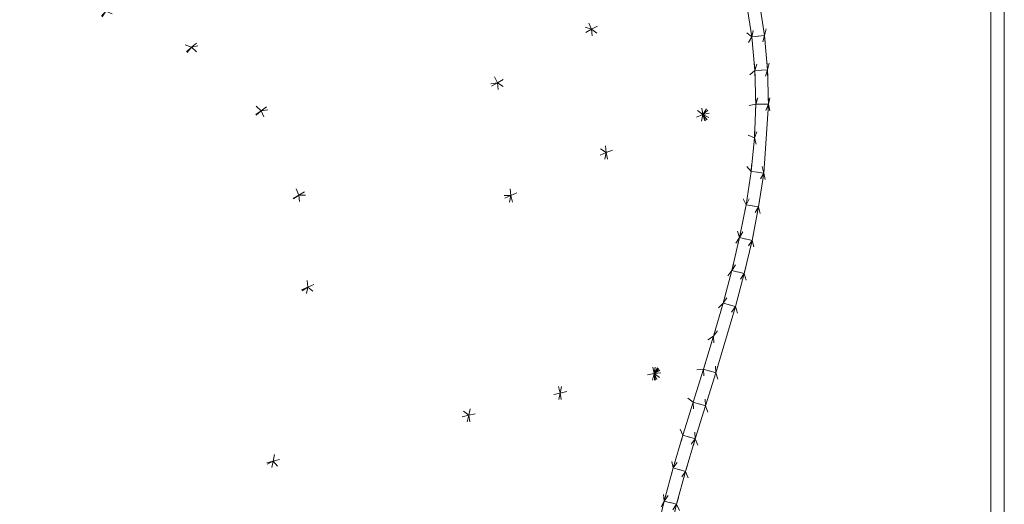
# Model space of a CAD drawing. Header units: millimetres. Extents: x 1700 to 4670, y 990 to 3874.
# Tile 73 of 110: x 3231 to 3246, y 1838 to 1845. Entities that reach past the tile are written whole.
import ezdxf

# ---------------------------------------------------------------- set-up
doc = ezdxf.new("R2010")
doc.units = ezdxf.units.MM
doc.linetypes.add('Wipeout_Contour', pattern=[1000, 0, -1000])
doc.layers.add('Nowe_320-W Umeblowanie', color=252, linetype='Continuous')
doc.layers.add('Nowe_320-W Umeblowanie_Nr_pióra__2', color=252, linetype='Continuous', lineweight=13)

msp = doc.modelspace()

# ---------------------------------------------------------------- linework, layer by layer
at = {"layer": 'Nowe_320-W Umeblowanie', "color": 252, "linetype": 'Wipeout_Contour', "lineweight": 0, "ltscale": 46626.081336}
for p, q in [((3242.01, 1844.689), (3245.409, 1858.407)), ((3241.927, 1845.208), (3242.01, 1844.689))]:
    msp.add_line(p, q, dxfattribs=at)
at = {"layer": 'Nowe_320-W Umeblowanie', "color": 252, "linetype": 'Wipeout_Contour', "lineweight": 0, "ltscale": 46633.578492}
for p, q in [((3245.409, 1858.407), (3242.01, 1844.689)), ((3242.057, 1844.174), (3245.409, 1858.407)), ((3242.01, 1844.689), (3242.057, 1844.174))]:
    msp.add_line(p, q, dxfattribs=at)
at = {"layer": 'Nowe_320-W Umeblowanie', "color": 252, "linetype": 'Wipeout_Contour', "lineweight": 0, "ltscale": 46640.51846}
for p, q in [((3245.409, 1858.407), (3242.057, 1844.174)), ((3242.069, 1843.656), (3245.409, 1858.407)), ((3242.057, 1844.174), (3242.069, 1843.656))]:
    msp.add_line(p, q, dxfattribs=at)
at = {"layer": 'Nowe_320-W Umeblowanie', "color": 252, "linetype": 'Wipeout_Contour', "lineweight": 0, "ltscale": 46770.948993}
for p, q in [((3245.409, 1858.407), (3242.069, 1843.656)), ((3245.409, 1827.415), (3245.409, 1858.407)), ((3242.069, 1843.656), (3245.409, 1827.415))]:
    msp.add_line(p, q, dxfattribs=at)
at = {"layer": 'Nowe_320-W Umeblowanie', "color": 252, "linetype": 'Wipeout_Contour', "lineweight": 0, "ltscale": 46902.562933}
for p, q in [((3245.609, 1858.407), (3245.409, 1827.415)), ((3245.609, 1827.415), (3245.609, 1858.407))]:
    msp.add_line(p, q, dxfattribs=at)
at = {"layer": 'Nowe_320-W Umeblowanie', "color": 252, "linetype": 'Wipeout_Contour', "lineweight": 0, "ltscale": 46707.179489}
for p, q in [((3245.409, 1858.407), (3245.409, 1827.415)), ((3245.409, 1827.415), (3245.609, 1858.407))]:
    msp.add_line(p, q, dxfattribs=at)
at = {"layer": 'Nowe_320-W Umeblowanie', "color": 252, "linetype": 'Wipeout_Contour', "lineweight": 0, "ltscale": 46484.41866}
for p, q in [((3233.407, 1844.511), (3235.998, 1846.627)), ((3232.124, 1845.052), (3233.407, 1844.511))]:
    msp.add_line(p, q, dxfattribs=at)
at = {"layer": 'Nowe_320-W Umeblowanie', "color": 252, "linetype": 'Wipeout_Contour', "lineweight": 0, "ltscale": 46521.326966}
for p, q in [((3235.998, 1846.627), (3233.407, 1844.511)), ((3233.407, 1844.511), (3237.278, 1845.497))]:
    msp.add_line(p, q, dxfattribs=at)
at = {"layer": 'Nowe_320-W Umeblowanie', "color": 252, "linetype": 'Wipeout_Contour', "lineweight": 0, "ltscale": 46588.008961}
for p, q in [((3239.413, 1844.782), (3238.624, 1846.445)), ((3237.278, 1845.497), (3239.413, 1844.782))]:
    msp.add_line(p, q, dxfattribs=at)
at = {"layer": 'Nowe_320-W Umeblowanie', "color": 252, "linetype": 'Wipeout_Contour', "lineweight": 0, "ltscale": 46615.665029}
for p, q in [((3238.624, 1846.445), (3239.413, 1844.782)), ((3239.413, 1844.782), (3240.794, 1845.488))]:
    msp.add_line(p, q, dxfattribs=at)
at = {"layer": 'Nowe_320-W Umeblowanie', "color": 252, "linetype": 'Wipeout_Contour', "lineweight": 0, "ltscale": 46528.881534}
for p, q in [((3237.278, 1845.497), (3233.407, 1844.511)), ((3234.454, 1843.56), (3237.278, 1845.497)), ((3233.407, 1844.511), (3234.454, 1843.56))]:
    msp.add_line(p, q, dxfattribs=at)
at = {"layer": 'Nowe_320-W Umeblowanie', "color": 252, "linetype": 'Wipeout_Contour', "lineweight": 0, "ltscale": 46567.726895}
for p, q in [((3237.278, 1845.497), (3234.454, 1843.56)), ((3238, 1843.977), (3237.278, 1845.497)), ((3234.454, 1843.56), (3238, 1843.977))]:
    msp.add_line(p, q, dxfattribs=at)
at = {"layer": 'Nowe_320-W Umeblowanie', "color": 252, "linetype": 'Wipeout_Contour', "lineweight": 0, "ltscale": 46598.800546}
for p, q in [((3237.278, 1845.497), (3238, 1843.977)), ((3239.413, 1844.782), (3237.278, 1845.497)), ((3238, 1843.977), (3239.413, 1844.782))]:
    msp.add_line(p, q, dxfattribs=at)
at = {"layer": 'Nowe_320-W Umeblowanie', "color": 252, "linetype": 'Wipeout_Contour', "lineweight": 0, "ltscale": 46652.778958}
for p, q in [((3240.794, 1845.488), (3239.413, 1844.782)), ((3241.083, 1843.501), (3240.794, 1845.488)), ((3239.413, 1844.782), (3241.083, 1843.501))]:
    msp.add_line(p, q, dxfattribs=at)
at = {"layer": 'Nowe_320-W Umeblowanie', "color": 252, "linetype": 'Wipeout_Contour', "lineweight": 0, "ltscale": 46672.723821}
for p, q in [((3240.794, 1845.488), (3241.083, 1843.501)), ((3241.821, 1844.666), (3240.794, 1845.488)), ((3241.083, 1843.501), (3241.821, 1844.666))]:
    msp.add_line(p, q, dxfattribs=at)
at = {"layer": 'Nowe_320-W Umeblowanie', "color": 252, "linetype": 'Wipeout_Contour', "lineweight": 0, "ltscale": 46666.863203}
for p, q in [((3240.794, 1845.488), (3241.821, 1844.666)), ((3241.821, 1844.666), (3241.74, 1845.172))]:
    msp.add_line(p, q, dxfattribs=at)
at = {"layer": 'Nowe_320-W Umeblowanie', "color": 252, "linetype": 'Wipeout_Contour', "lineweight": 0, "ltscale": 46677.631785}
for p, q in [((3241.74, 1845.172), (3241.821, 1844.666)), ((3241.821, 1844.666), (3241.927, 1845.209))]:
    msp.add_line(p, q, dxfattribs=at)
at = {"layer": 'Nowe_320-W Umeblowanie', "color": 252, "linetype": 'Wipeout_Contour', "lineweight": 0, "ltscale": 46683.210014}
for p, q in [((3241.927, 1845.209), (3241.821, 1844.666)), ((3242.01, 1844.69), (3241.927, 1845.209)), ((3241.821, 1844.666), (3242.01, 1844.69))]:
    msp.add_line(p, q, dxfattribs=at)
at = {"layer": 'Nowe_320-W Umeblowanie', "color": 252, "linetype": 'Wipeout_Contour', "lineweight": 0, "ltscale": 46451.671715}
for p, q in [((3232.124, 1845.052), (3228.128, 1840.655)), ((3228.833, 1840.385), (3232.124, 1845.052))]:
    msp.add_line(p, q, dxfattribs=at)
at = {"layer": 'Nowe_320-W Umeblowanie', "color": 252, "linetype": 'Wipeout_Contour', "lineweight": 0, "ltscale": 46427.77677}
msp.add_line((3228.128, 1840.655), (3232.124, 1845.052), dxfattribs=at)
at = {"layer": 'Nowe_320-W Umeblowanie', "color": 252, "linetype": 'Wipeout_Contour', "lineweight": 0, "ltscale": 46467.381329}
for p, q in [((3232.124, 1845.052), (3228.833, 1840.385)), ((3233.407, 1844.511), (3232.124, 1845.052)), ((3228.833, 1840.385), (3233.407, 1844.511))]:
    msp.add_line(p, q, dxfattribs=at)
at = {"layer": 'Nowe_320-W Umeblowanie', "color": 252, "linetype": 'Wipeout_Contour', "lineweight": 0, "ltscale": 46632.801641}
for p, q in [((3239.413, 1844.782), (3238, 1843.977)), ((3239.633, 1842.932), (3239.413, 1844.782)), ((3238, 1843.977), (3239.633, 1842.932))]:
    msp.add_line(p, q, dxfattribs=at)
at = {"layer": 'Nowe_320-W Umeblowanie', "color": 252, "linetype": 'Wipeout_Contour', "lineweight": 0, "ltscale": 46660.520223}
for p, q in [((3239.413, 1844.782), (3239.633, 1842.932)), ((3241.083, 1843.501), (3239.413, 1844.782)), ((3239.633, 1842.932), (3241.083, 1843.501))]:
    msp.add_line(p, q, dxfattribs=at)
at = {"layer": 'Nowe_320-W Umeblowanie', "color": 252, "linetype": 'Wipeout_Contour', "lineweight": 0, "ltscale": 46688.872099}
for p, q in [((3241.821, 1844.666), (3241.083, 1843.501)), ((3241.866, 1844.163), (3241.821, 1844.666)), ((3241.083, 1843.501), (3241.866, 1844.163))]:
    msp.add_line(p, q, dxfattribs=at)
at = {"layer": 'Nowe_320-W Umeblowanie', "color": 252, "linetype": 'Wipeout_Contour', "lineweight": 0, "ltscale": 46688.96028}
for p, q in [((3242.01, 1844.69), (3241.821, 1844.666)), ((3241.821, 1844.666), (3241.866, 1844.163)), ((3241.866, 1844.163), (3242.01, 1844.69))]:
    msp.add_line(p, q, dxfattribs=at)
at = {"layer": 'Nowe_320-W Umeblowanie', "color": 252, "linetype": 'Wipeout_Contour', "lineweight": 0, "ltscale": 46694.060898}
for p, q in [((3242.01, 1844.69), (3241.866, 1844.163)), ((3242.057, 1844.174), (3242.01, 1844.69)), ((3241.866, 1844.163), (3242.057, 1844.174))]:
    msp.add_line(p, q, dxfattribs=at)
at = {"layer": 'Nowe_320-W Umeblowanie', "color": 252, "linetype": 'Wipeout_Contour', "lineweight": 0, "ltscale": 46479.759365}
for p, q in [((3233.407, 1844.511), (3228.833, 1840.385)), ((3229.405, 1839.896), (3233.407, 1844.511))]:
    msp.add_line(p, q, dxfattribs=at)
at = {"layer": 'Nowe_320-W Umeblowanie', "color": 252, "linetype": 'Wipeout_Contour', "lineweight": 0, "ltscale": 46502.407996}
for p, q in [((3233.407, 1844.511), (3229.405, 1839.896)), ((3234.454, 1843.56), (3233.407, 1844.511)), ((3229.405, 1839.896), (3234.454, 1843.56))]:
    msp.add_line(p, q, dxfattribs=at)
at = {"layer": 'Nowe_320-W Umeblowanie', "color": 252, "linetype": 'Wipeout_Contour', "lineweight": 0, "ltscale": 46695.804197}
for p, q in [((3241.866, 1844.163), (3241.083, 1843.501)), ((3241.877, 1843.658), (3241.866, 1844.163)), ((3241.083, 1843.501), (3241.877, 1843.658))]:
    msp.add_line(p, q, dxfattribs=at)
at = {"layer": 'Nowe_320-W Umeblowanie', "color": 252, "linetype": 'Wipeout_Contour', "lineweight": 0, "ltscale": 46699.431221}
for p, q in [((3242.057, 1844.174), (3241.866, 1844.163)), ((3241.866, 1844.163), (3241.877, 1843.658)), ((3241.877, 1843.658), (3242.057, 1844.174))]:
    msp.add_line(p, q, dxfattribs=at)
at = {"layer": 'Nowe_320-W Umeblowanie', "color": 252, "linetype": 'Wipeout_Contour', "lineweight": 0, "ltscale": 46704.12092}
for p, q in [((3242.057, 1844.174), (3241.877, 1843.658)), ((3242.069, 1843.656), (3242.057, 1844.174)), ((3241.877, 1843.658), (3242.069, 1843.656))]:
    msp.add_line(p, q, dxfattribs=at)
at = {"layer": 'Nowe_320-W Umeblowanie', "color": 252, "linetype": 'Wipeout_Contour', "lineweight": 0, "ltscale": 46570.440411}
for p, q in [((3238, 1843.977), (3234.454, 1843.56)), ((3235.019, 1842.294), (3238, 1843.977)), ((3234.454, 1843.56), (3235.019, 1842.294))]:
    msp.add_line(p, q, dxfattribs=at)
at = {"layer": 'Nowe_320-W Umeblowanie', "color": 252, "linetype": 'Wipeout_Contour', "lineweight": 0, "ltscale": 46607.448948}
for p, q in [((3238, 1843.977), (3235.019, 1842.294)), ((3238.201, 1842.286), (3238, 1843.977)), ((3235.019, 1842.294), (3238.201, 1842.286))]:
    msp.add_line(p, q, dxfattribs=at)
at = {"layer": 'Nowe_320-W Umeblowanie', "color": 252, "linetype": 'Wipeout_Contour', "lineweight": 0, "ltscale": 46639.722839}
for p, q in [((3239.633, 1842.932), (3238, 1843.977)), ((3238, 1843.977), (3238.201, 1842.286)), ((3238.201, 1842.286), (3239.633, 1842.932))]:
    msp.add_line(p, q, dxfattribs=at)
at = {"layer": 'Nowe_320-W Umeblowanie', "color": 252, "linetype": 'Wipeout_Contour', "lineweight": 0, "ltscale": 46508.227502}
for p, q in [((3234.454, 1843.56), (3229.405, 1839.896)), ((3229.737, 1839.225), (3234.454, 1843.56))]:
    msp.add_line(p, q, dxfattribs=at)
at = {"layer": 'Nowe_320-W Umeblowanie', "color": 252, "linetype": 'Wipeout_Contour', "lineweight": 0, "ltscale": 46535.669155}
for p, q in [((3234.454, 1843.56), (3229.737, 1839.225)), ((3235.019, 1842.294), (3234.454, 1843.56)), ((3229.737, 1839.225), (3235.019, 1842.294))]:
    msp.add_line(p, q, dxfattribs=at)
at = {"layer": 'Nowe_320-W Umeblowanie', "color": 252, "linetype": 'Wipeout_Contour', "lineweight": 0, "ltscale": 46701.795185}
for p, q in [((3241.877, 1843.658), (3241.083, 1843.501)), ((3241.857, 1843.152), (3241.877, 1843.658)), ((3241.083, 1843.501), (3241.857, 1843.152))]:
    msp.add_line(p, q, dxfattribs=at)
at = {"layer": 'Nowe_320-W Umeblowanie', "color": 252, "linetype": 'Wipeout_Contour', "lineweight": 0, "ltscale": 46708.998888}
for p, q in [((3241.877, 1843.658), (3241.857, 1843.152)), ((3241.857, 1843.152), (3242.069, 1843.656)), ((3242.069, 1843.656), (3241.877, 1843.658))]:
    msp.add_line(p, q, dxfattribs=at)
at = {"layer": 'Nowe_320-W Umeblowanie', "color": 252, "linetype": 'Wipeout_Contour', "lineweight": 0, "ltscale": 46716.283831}
for p, q in [((3242.069, 1843.656), (3241.857, 1843.152)), ((3241.998, 1842.623), (3242.069, 1843.656)), ((3241.857, 1843.152), (3241.998, 1842.623))]:
    msp.add_line(p, q, dxfattribs=at)
at = {"layer": 'Nowe_320-W Umeblowanie', "color": 252, "linetype": 'Wipeout_Contour', "lineweight": 0, "ltscale": 46843.183277}
for p, q in [((3242.069, 1843.656), (3241.998, 1842.623)), ((3245.409, 1827.415), (3242.069, 1843.656)), ((3241.998, 1842.623), (3245.409, 1827.415))]:
    msp.add_line(p, q, dxfattribs=at)
at = {"layer": 'Nowe_320-W Umeblowanie', "color": 252, "linetype": 'Wipeout_Contour', "lineweight": 0, "ltscale": 46699.647755}
for p, q in [((3241.083, 1843.501), (3239.633, 1842.932)), ((3240.352, 1839.614), (3241.083, 1843.501)), ((3239.633, 1842.932), (3240.352, 1839.614))]:
    msp.add_line(p, q, dxfattribs=at)
at = {"layer": 'Nowe_320-W Umeblowanie', "color": 252, "linetype": 'Wipeout_Contour', "lineweight": 0, "ltscale": 46723.393594}
for p, q in [((3241.083, 1843.501), (3240.352, 1839.614)), ((3241.634, 1841.654), (3241.083, 1843.501)), ((3240.352, 1839.614), (3241.634, 1841.654))]:
    msp.add_line(p, q, dxfattribs=at)
at = {"layer": 'Nowe_320-W Umeblowanie', "color": 252, "linetype": 'Wipeout_Contour', "lineweight": 0, "ltscale": 46718.146933}
for p, q in [((3241.732, 1842.149), (3241.083, 1843.501)), ((3241.083, 1843.501), (3241.634, 1841.654)), ((3241.634, 1841.654), (3241.732, 1842.149))]:
    msp.add_line(p, q, dxfattribs=at)
at = {"layer": 'Nowe_320-W Umeblowanie', "color": 252, "linetype": 'Wipeout_Contour', "lineweight": 0, "ltscale": 46713.158529}
for p, q in [((3241.807, 1842.647), (3241.083, 1843.501)), ((3241.083, 1843.501), (3241.732, 1842.149)), ((3241.732, 1842.149), (3241.807, 1842.647))]:
    msp.add_line(p, q, dxfattribs=at)
at = {"layer": 'Nowe_320-W Umeblowanie', "color": 252, "linetype": 'Wipeout_Contour', "lineweight": 0, "ltscale": 46707.674441}
for p, q in [((3241.083, 1843.501), (3241.807, 1842.647)), ((3241.857, 1843.152), (3241.083, 1843.501)), ((3241.807, 1842.647), (3241.857, 1843.152))]:
    msp.add_line(p, q, dxfattribs=at)
at = {"layer": 'Nowe_320-W Umeblowanie', "color": 252, "linetype": 'Wipeout_Contour', "lineweight": 0, "ltscale": 46721.172492}
for p, q in [((3241.857, 1843.152), (3241.807, 1842.647)), ((3241.998, 1842.623), (3241.857, 1843.152)), ((3241.807, 1842.647), (3241.998, 1842.623))]:
    msp.add_line(p, q, dxfattribs=at)
at = {"layer": 'Nowe_320-W Umeblowanie', "color": 252, "linetype": 'Wipeout_Contour', "lineweight": 0, "ltscale": 46675.741622}
for p, q in [((3239.633, 1842.932), (3238.201, 1842.286)), ((3238.944, 1839.322), (3239.633, 1842.932)), ((3238.201, 1842.286), (3238.944, 1839.322))]:
    msp.add_line(p, q, dxfattribs=at)
at = {"layer": 'Nowe_320-W Umeblowanie', "color": 252, "linetype": 'Wipeout_Contour', "lineweight": 0, "ltscale": 46709.754763}
for p, q in [((3239.633, 1842.932), (3238.944, 1839.322)), ((3240.352, 1839.614), (3239.633, 1842.932)), ((3238.944, 1839.322), (3240.352, 1839.614))]:
    msp.add_line(p, q, dxfattribs=at)
at = {"layer": 'Nowe_320-W Umeblowanie', "color": 252, "linetype": 'Wipeout_Contour', "lineweight": 0, "ltscale": 46725.901626}
for p, q in [((3241.807, 1842.647), (3241.732, 1842.149)), ((3241.732, 1842.149), (3241.998, 1842.623)), ((3241.998, 1842.623), (3241.807, 1842.647))]:
    msp.add_line(p, q, dxfattribs=at)
at = {"layer": 'Nowe_320-W Umeblowanie', "color": 252, "linetype": 'Wipeout_Contour', "lineweight": 0, "ltscale": 46730.345209}
for p, q in [((3241.998, 1842.623), (3241.732, 1842.149)), ((3241.921, 1842.116), (3241.998, 1842.623)), ((3241.732, 1842.149), (3241.921, 1842.116))]:
    msp.add_line(p, q, dxfattribs=at)
at = {"layer": 'Nowe_320-W Umeblowanie', "color": 252, "linetype": 'Wipeout_Contour', "lineweight": 0, "ltscale": 46851.669354}
for p, q in [((3241.998, 1842.623), (3241.921, 1842.116)), ((3245.409, 1827.415), (3241.998, 1842.623)), ((3241.921, 1842.116), (3245.409, 1827.415))]:
    msp.add_line(p, q, dxfattribs=at)
at = {"layer": 'Nowe_320-W Umeblowanie', "color": 252, "linetype": 'Wipeout_Contour', "lineweight": 0, "ltscale": 46532.916474}
for p, q in [((3235.019, 1842.294), (3229.737, 1839.225)), ((3229.835, 1838.473), (3235.019, 1842.294))]:
    msp.add_line(p, q, dxfattribs=at)
at = {"layer": 'Nowe_320-W Umeblowanie', "color": 252, "linetype": 'Wipeout_Contour', "lineweight": 0, "ltscale": 46563.257003}
for p, q in [((3235.019, 1842.294), (3229.835, 1838.473)), ((3235.152, 1840.912), (3235.019, 1842.294)), ((3229.835, 1838.473), (3235.152, 1840.912))]:
    msp.add_line(p, q, dxfattribs=at)
at = {"layer": 'Nowe_320-W Umeblowanie', "color": 252, "linetype": 'Wipeout_Contour', "lineweight": 0, "ltscale": 46604.654356}
for p, q in [((3238.201, 1842.286), (3235.019, 1842.294)), ((3235.019, 1842.294), (3235.152, 1840.912)), ((3235.152, 1840.912), (3238.201, 1842.286))]:
    msp.add_line(p, q, dxfattribs=at)
at = {"layer": 'Nowe_320-W Umeblowanie', "color": 252, "linetype": 'Wipeout_Contour', "lineweight": 0, "ltscale": 46644.966693}
for p, q in [((3238.201, 1842.286), (3235.152, 1840.912)), ((3237.57, 1838.987), (3238.201, 1842.286)), ((3235.152, 1840.912), (3237.57, 1838.987))]:
    msp.add_line(p, q, dxfattribs=at)
at = {"layer": 'Nowe_320-W Umeblowanie', "color": 252, "linetype": 'Wipeout_Contour', "lineweight": 0, "ltscale": 46684.999835}
for p, q in [((3238.201, 1842.286), (3237.57, 1838.987)), ((3238.944, 1839.322), (3238.201, 1842.286)), ((3237.57, 1838.987), (3238.944, 1839.322))]:
    msp.add_line(p, q, dxfattribs=at)
at = {"layer": 'Nowe_320-W Umeblowanie', "color": 252, "linetype": 'Wipeout_Contour', "lineweight": 0, "ltscale": 46733.346022}
for p, q in [((3241.732, 1842.149), (3241.634, 1841.654)), ((3241.634, 1841.654), (3241.921, 1842.116)), ((3241.921, 1842.116), (3241.732, 1842.149))]:
    msp.add_line(p, q, dxfattribs=at)
at = {"layer": 'Nowe_320-W Umeblowanie', "color": 252, "linetype": 'Wipeout_Contour', "lineweight": 0, "ltscale": 46737.708763}
for p, q in [((3241.921, 1842.116), (3241.634, 1841.654)), ((3241.823, 1841.613), (3241.921, 1842.116)), ((3241.634, 1841.654), (3241.823, 1841.613))]:
    msp.add_line(p, q, dxfattribs=at)
at = {"layer": 'Nowe_320-W Umeblowanie', "color": 252, "linetype": 'Wipeout_Contour', "lineweight": 0, "ltscale": 46856.642345}
for p, q in [((3241.921, 1842.116), (3241.823, 1841.613)), ((3245.409, 1827.415), (3241.921, 1842.116)), ((3241.823, 1841.613), (3245.409, 1827.415))]:
    msp.add_line(p, q, dxfattribs=at)
at = {"layer": 'Nowe_320-W Umeblowanie', "color": 252, "linetype": 'Wipeout_Contour', "lineweight": 0, "ltscale": 46741.061571}
for p, q in [((3241.634, 1841.654), (3240.352, 1839.614)), ((3241.519, 1841.161), (3241.634, 1841.654)), ((3240.352, 1839.614), (3241.519, 1841.161))]:
    msp.add_line(p, q, dxfattribs=at)
at = {"layer": 'Nowe_320-W Umeblowanie', "color": 252, "linetype": 'Wipeout_Contour', "lineweight": 0, "ltscale": 46740.26088}
for p, q in [((3241.634, 1841.654), (3241.519, 1841.161)), ((3241.823, 1841.613), (3241.634, 1841.654)), ((3241.519, 1841.161), (3241.823, 1841.613))]:
    msp.add_line(p, q, dxfattribs=at)
at = {"layer": 'Nowe_320-W Umeblowanie', "color": 252, "linetype": 'Wipeout_Contour', "lineweight": 0, "ltscale": 46744.541684}
for p, q in [((3241.823, 1841.613), (3241.519, 1841.161)), ((3241.706, 1841.114), (3241.823, 1841.613)), ((3241.519, 1841.161), (3241.706, 1841.114))]:
    msp.add_line(p, q, dxfattribs=at)
at = {"layer": 'Nowe_320-W Umeblowanie', "color": 252, "linetype": 'Wipeout_Contour', "lineweight": 0, "ltscale": 46861.254304}
for p, q in [((3241.823, 1841.613), (3241.706, 1841.114)), ((3245.409, 1827.415), (3241.823, 1841.613)), ((3241.706, 1841.114), (3245.409, 1827.415))]:
    msp.add_line(p, q, dxfattribs=at)
at = {"layer": 'Nowe_320-W Umeblowanie', "color": 252, "linetype": 'Wipeout_Contour', "lineweight": 0, "ltscale": 46745.388716}
for p, q in [((3241.519, 1841.161), (3240.352, 1839.614)), ((3241.388, 1840.67), (3241.519, 1841.161)), ((3240.352, 1839.614), (3241.388, 1840.67))]:
    msp.add_line(p, q, dxfattribs=at)
at = {"layer": 'Nowe_320-W Umeblowanie', "color": 252, "linetype": 'Wipeout_Contour', "lineweight": 0, "ltscale": 46746.732717}
for p, q in [((3241.519, 1841.161), (3241.388, 1840.67)), ((3241.388, 1840.67), (3241.706, 1841.114)), ((3241.706, 1841.114), (3241.519, 1841.161))]:
    msp.add_line(p, q, dxfattribs=at)
at = {"layer": 'Nowe_320-W Umeblowanie', "color": 252, "linetype": 'Wipeout_Contour', "lineweight": 0, "ltscale": 46750.940261}
for p, q in [((3241.706, 1841.114), (3241.388, 1840.67)), ((3241.575, 1840.618), (3241.706, 1841.114)), ((3241.388, 1840.67), (3241.575, 1840.618))]:
    msp.add_line(p, q, dxfattribs=at)
at = {"layer": 'Nowe_320-W Umeblowanie', "color": 252, "linetype": 'Wipeout_Contour', "lineweight": 0, "ltscale": 46865.566649}
for p, q in [((3241.706, 1841.114), (3241.575, 1840.618)), ((3245.409, 1827.415), (3241.706, 1841.114)), ((3241.575, 1840.618), (3245.409, 1827.415))]:
    msp.add_line(p, q, dxfattribs=at)
at = {"layer": 'Nowe_320-W Umeblowanie', "color": 252, "linetype": 'Wipeout_Contour', "lineweight": 0, "ltscale": 46592.738701}
for p, q in [((3235.152, 1840.912), (3229.544, 1837.005)), ((3234.634, 1838.299), (3235.152, 1840.912)), ((3229.544, 1837.005), (3234.634, 1838.299))]:
    msp.add_line(p, q, dxfattribs=at)
at = {"layer": 'Nowe_320-W Umeblowanie', "color": 252, "linetype": 'Wipeout_Contour', "lineweight": 0, "ltscale": 46555.070161}
for p, q in [((3229.544, 1837.005), (3235.152, 1840.912)), ((3235.152, 1840.912), (3229.835, 1838.473))]:
    msp.add_line(p, q, dxfattribs=at)
at = {"layer": 'Nowe_320-W Umeblowanie', "color": 252, "linetype": 'Wipeout_Contour', "lineweight": 0, "ltscale": 46643.054254}
for p, q in [((3235.152, 1840.912), (3234.634, 1838.299)), ((3237.57, 1838.987), (3235.152, 1840.912)), ((3234.634, 1838.299), (3237.57, 1838.987))]:
    msp.add_line(p, q, dxfattribs=at)
at = {"layer": 'Nowe_320-W Umeblowanie', "color": 252, "linetype": 'Wipeout_Contour', "lineweight": 0, "ltscale": 46749.568849}
for p, q in [((3241.388, 1840.67), (3240.352, 1839.614)), ((3241.245, 1840.175), (3241.388, 1840.67)), ((3240.352, 1839.614), (3241.245, 1840.175))]:
    msp.add_line(p, q, dxfattribs=at)
at = {"layer": 'Nowe_320-W Umeblowanie', "color": 252, "linetype": 'Wipeout_Contour', "lineweight": 0, "ltscale": 46752.873054}
for p, q in [((3241.388, 1840.67), (3241.245, 1840.175)), ((3241.245, 1840.175), (3241.575, 1840.618)), ((3241.575, 1840.618), (3241.388, 1840.67))]:
    msp.add_line(p, q, dxfattribs=at)
at = {"layer": 'Nowe_320-W Umeblowanie', "color": 252, "linetype": 'Wipeout_Contour', "lineweight": 0, "ltscale": 46759.071168}
for p, q in [((3241.575, 1840.618), (3241.245, 1840.175)), ((3241.279, 1839.624), (3241.575, 1840.618)), ((3241.245, 1840.175), (3241.279, 1839.624))]:
    msp.add_line(p, q, dxfattribs=at)
at = {"layer": 'Nowe_320-W Umeblowanie', "color": 252, "linetype": 'Wipeout_Contour', "lineweight": 0, "ltscale": 46871.603611}
for p, q in [((3241.575, 1840.618), (3241.279, 1839.623)), ((3245.409, 1827.415), (3241.575, 1840.618)), ((3241.279, 1839.623), (3245.409, 1827.415))]:
    msp.add_line(p, q, dxfattribs=at)
at = {"layer": 'Nowe_320-W Umeblowanie', "color": 252, "linetype": 'Wipeout_Contour', "lineweight": 0, "ltscale": 46753.780731}
for p, q in [((3241.245, 1840.175), (3240.352, 1839.614)), ((3241.094, 1839.681), (3241.245, 1840.175)), ((3240.352, 1839.614), (3241.094, 1839.681))]:
    msp.add_line(p, q, dxfattribs=at)
at = {"layer": 'Nowe_320-W Umeblowanie', "color": 252, "linetype": 'Wipeout_Contour', "lineweight": 0, "ltscale": 46760.952764}
for p, q in [((3241.245, 1840.175), (3241.094, 1839.681)), ((3241.279, 1839.624), (3241.245, 1840.175)), ((3241.094, 1839.681), (3241.279, 1839.624))]:
    msp.add_line(p, q, dxfattribs=at)
at = {"layer": 'Nowe_320-W Umeblowanie', "color": 252, "linetype": 'Wipeout_Contour', "lineweight": 0, "ltscale": 46753.346606}
for p, q in [((3240.352, 1839.614), (3238.944, 1839.322)), ((3239.457, 1835.717), (3240.352, 1839.614)), ((3238.944, 1839.322), (3239.457, 1835.717))]:
    msp.add_line(p, q, dxfattribs=at)
at = {"layer": 'Nowe_320-W Umeblowanie', "color": 252, "linetype": 'Wipeout_Contour', "lineweight": 0, "ltscale": 46775.550085}
for p, q in [((3240.352, 1839.614), (3239.457, 1835.717)), ((3240.503, 1837.7), (3240.352, 1839.614)), ((3239.457, 1835.717), (3240.503, 1837.7))]:
    msp.add_line(p, q, dxfattribs=at)
at = {"layer": 'Nowe_320-W Umeblowanie', "color": 252, "linetype": 'Wipeout_Contour', "lineweight": 0, "ltscale": 46757.179974}
for p, q in [((3241.094, 1839.681), (3240.352, 1839.614)), ((3240.352, 1839.614), (3240.94, 1839.186)), ((3240.94, 1839.186), (3241.094, 1839.681))]:
    msp.add_line(p, q, dxfattribs=at)
at = {"layer": 'Nowe_320-W Umeblowanie', "color": 252, "linetype": 'Wipeout_Contour', "lineweight": 0, "ltscale": 46761.26048}
for p, q in [((3240.94, 1839.186), (3240.352, 1839.614)), ((3240.352, 1839.614), (3240.785, 1838.689)), ((3240.785, 1838.689), (3240.94, 1839.186))]:
    msp.add_line(p, q, dxfattribs=at)
at = {"layer": 'Nowe_320-W Umeblowanie', "color": 252, "linetype": 'Wipeout_Contour', "lineweight": 0, "ltscale": 46765.324447}
for p, q in [((3240.785, 1838.689), (3240.352, 1839.614)), ((3240.352, 1839.614), (3240.639, 1838.197)), ((3240.639, 1838.197), (3240.785, 1838.689))]:
    msp.add_line(p, q, dxfattribs=at)
at = {"layer": 'Nowe_320-W Umeblowanie', "color": 252, "linetype": 'Wipeout_Contour', "lineweight": 0, "ltscale": 46769.517429}
for p, q in [((3240.639, 1838.197), (3240.352, 1839.614)), ((3240.352, 1839.614), (3240.503, 1837.7)), ((3240.503, 1837.7), (3240.639, 1838.197))]:
    msp.add_line(p, q, dxfattribs=at)
at = {"layer": 'Nowe_320-W Umeblowanie', "color": 252, "linetype": 'Wipeout_Contour', "lineweight": 0, "ltscale": 46766.680967}
for p, q in [((3241.094, 1839.681), (3240.94, 1839.186)), ((3241.124, 1839.128), (3241.094, 1839.681)), ((3240.94, 1839.186), (3241.124, 1839.128))]:
    msp.add_line(p, q, dxfattribs=at)
at = {"layer": 'Nowe_320-W Umeblowanie', "color": 252, "linetype": 'Wipeout_Contour', "lineweight": 0, "ltscale": 46766.602549}
for p, q in [((3241.094, 1839.681), (3241.124, 1839.128)), ((3241.279, 1839.624), (3241.094, 1839.681)), ((3241.124, 1839.128), (3241.279, 1839.624))]:
    msp.add_line(p, q, dxfattribs=at)
at = {"layer": 'Nowe_320-W Umeblowanie', "color": 252, "linetype": 'Wipeout_Contour', "lineweight": 0, "ltscale": 46877.468274}
for p, q in [((3241.279, 1839.623), (3241.124, 1839.128)), ((3245.409, 1827.415), (3241.279, 1839.623)), ((3241.124, 1839.128), (3245.409, 1827.415))]:
    msp.add_line(p, q, dxfattribs=at)
at = {"layer": 'Nowe_320-W Umeblowanie', "color": 252, "linetype": 'Wipeout_Contour', "lineweight": 0, "ltscale": 46725.488175}
for p, q in [((3238.944, 1839.322), (3237.57, 1838.987)), ((3238.135, 1835.7), (3238.944, 1839.322)), ((3237.57, 1838.987), (3238.135, 1835.7))]:
    msp.add_line(p, q, dxfattribs=at)
at = {"layer": 'Nowe_320-W Umeblowanie', "color": 252, "linetype": 'Wipeout_Contour', "lineweight": 0, "ltscale": 46761.167501}
for p, q in [((3238.944, 1839.322), (3238.135, 1835.7)), ((3239.457, 1835.717), (3238.944, 1839.322))]:
    msp.add_line(p, q, dxfattribs=at)
at = {"layer": 'Nowe_320-W Umeblowanie', "color": 252, "linetype": 'Wipeout_Contour', "lineweight": 0, "ltscale": 46772.44015}
for p, q in [((3240.94, 1839.186), (3240.785, 1838.689)), ((3240.97, 1838.633), (3240.94, 1839.186)), ((3240.785, 1838.689), (3240.97, 1838.633))]:
    msp.add_line(p, q, dxfattribs=at)
at = {"layer": 'Nowe_320-W Umeblowanie', "color": 252, "linetype": 'Wipeout_Contour', "lineweight": 0, "ltscale": 46772.3325}
for p, q in [((3241.124, 1839.128), (3240.94, 1839.186)), ((3240.94, 1839.186), (3240.97, 1838.633)), ((3240.97, 1838.633), (3241.124, 1839.128))]:
    msp.add_line(p, q, dxfattribs=at)
at = {"layer": 'Nowe_320-W Umeblowanie', "color": 252, "linetype": 'Wipeout_Contour', "lineweight": 0, "ltscale": 46881.299182}
for p, q in [((3241.124, 1839.128), (3240.97, 1838.632)), ((3245.409, 1827.415), (3241.124, 1839.128)), ((3240.97, 1838.632), (3245.409, 1827.415))]:
    msp.add_line(p, q, dxfattribs=at)
at = {"layer": 'Nowe_320-W Umeblowanie', "color": 252, "linetype": 'Wipeout_Contour', "lineweight": 0, "ltscale": 46688.31261}
for p, q in [((3237.57, 1838.987), (3234.634, 1838.299)), ((3236.831, 1835.678), (3237.57, 1838.987)), ((3234.634, 1838.299), (3236.831, 1835.678))]:
    msp.add_line(p, q, dxfattribs=at)
at = {"layer": 'Nowe_320-W Umeblowanie', "color": 252, "linetype": 'Wipeout_Contour', "lineweight": 0, "ltscale": 46732.499855}
for p, q in [((3237.57, 1838.987), (3236.831, 1835.678)), ((3238.135, 1835.7), (3237.57, 1838.987))]:
    msp.add_line(p, q, dxfattribs=at)
at = {"layer": 'Nowe_320-W Umeblowanie', "color": 252, "linetype": 'Wipeout_Contour', "lineweight": 0, "ltscale": 46776.138456}
for p, q in [((3240.785, 1838.689), (3240.639, 1838.197)), ((3240.97, 1838.633), (3240.785, 1838.689)), ((3240.639, 1838.197), (3240.97, 1838.633))]:
    msp.add_line(p, q, dxfattribs=at)
at = {"layer": 'Nowe_320-W Umeblowanie', "color": 252, "linetype": 'Wipeout_Contour', "lineweight": 0, "ltscale": 46780.274307}
for p, q in [((3240.97, 1838.633), (3240.639, 1838.197)), ((3240.825, 1838.144), (3240.97, 1838.633)), ((3240.639, 1838.197), (3240.825, 1838.144))]:
    msp.add_line(p, q, dxfattribs=at)
at = {"layer": 'Nowe_320-W Umeblowanie', "color": 252, "linetype": 'Wipeout_Contour', "lineweight": 0, "ltscale": 46885.169928}
for p, q in [((3240.97, 1838.632), (3240.825, 1838.143)), ((3245.409, 1827.415), (3240.97, 1838.632)), ((3240.825, 1838.143), (3245.409, 1827.415))]:
    msp.add_line(p, q, dxfattribs=at)
at = {"layer": 'Nowe_320-W Umeblowanie', "color": 252, "linetype": 'Wipeout_Contour', "lineweight": 0, "ltscale": 46581.253958}
for p, q in [((3229.216, 1835.532), (3234.634, 1838.299)), ((3234.634, 1838.299), (3229.544, 1837.005))]:
    msp.add_line(p, q, dxfattribs=at)
at = {"layer": 'Nowe_320-W Umeblowanie', "color": 252, "linetype": 'Wipeout_Contour', "lineweight": 0, "ltscale": 46624.52577}
for p, q in [((3234.634, 1838.299), (3229.216, 1835.532)), ((3234.053, 1835.633), (3234.634, 1838.299))]:
    msp.add_line(p, q, dxfattribs=at)
at = {"layer": 'Nowe_320-W Umeblowanie', "color": 252, "linetype": 'Wipeout_Contour', "lineweight": 0, "ltscale": 46683.116466}
for p, q in [((3234.634, 1838.299), (3234.053, 1835.633)), ((3236.831, 1835.678), (3234.634, 1838.299))]:
    msp.add_line(p, q, dxfattribs=at)
at = {"layer": 'Nowe_320-W Umeblowanie', "color": 252, "linetype": 'Wipeout_Contour', "lineweight": 0, "ltscale": 46782.127227}
for p, q in [((3240.639, 1838.197), (3240.503, 1837.7)), ((3240.503, 1837.7), (3240.825, 1838.144)), ((3240.825, 1838.144), (3240.639, 1838.197))]:
    msp.add_line(p, q, dxfattribs=at)
at = {"layer": 'Nowe_320-W Umeblowanie', "color": 252, "linetype": 'Wipeout_Contour', "lineweight": 0, "ltscale": 46786.334864}
for p, q in [((3240.825, 1838.144), (3240.503, 1837.7)), ((3240.69, 1837.651), (3240.825, 1838.144)), ((3240.503, 1837.7), (3240.69, 1837.651))]:
    msp.add_line(p, q, dxfattribs=at)
at = {"layer": 'Nowe_320-W Umeblowanie', "color": 252, "linetype": 'Wipeout_Contour', "lineweight": 0, "ltscale": 46889.171084}
for p, q in [((3240.825, 1838.143), (3240.69, 1837.651)), ((3245.409, 1827.415), (3240.825, 1838.143)), ((3240.69, 1837.651), (3245.409, 1827.415))]:
    msp.add_line(p, q, dxfattribs=at)
at = {"layer": 'Nowe_320-W Umeblowanie', "color": 252, "linetype": 'Wipeout_Contour', "lineweight": 0, "ltscale": 46790.830176}
for p, q in [((3240.503, 1837.7), (3239.457, 1835.717)), ((3240.383, 1837.197), (3240.503, 1837.7))]:
    msp.add_line(p, q, dxfattribs=at)
at = {"layer": 'Nowe_320-W Umeblowanie', "color": 252, "linetype": 'Wipeout_Contour', "lineweight": 0, "ltscale": 46788.500462}
for p, q in [((3240.503, 1837.7), (3240.383, 1837.197)), ((3240.383, 1837.197), (3240.69, 1837.651)), ((3240.69, 1837.651), (3240.503, 1837.7))]:
    msp.add_line(p, q, dxfattribs=at)
at = {"layer": 'Nowe_320-W Umeblowanie', "color": 252, "linetype": 'Wipeout_Contour', "lineweight": 0, "ltscale": 46792.80453}
for p, q in [((3240.69, 1837.651), (3240.383, 1837.197)), ((3240.571, 1837.155), (3240.69, 1837.651))]:
    msp.add_line(p, q, dxfattribs=at)
at = {"layer": 'Nowe_320-W Umeblowanie_Nr_pióra__2', "color": 252, "linetype": 'Continuous', "lineweight": 13}
for p, q in [((3245.409, 1858.407), (3245.409, 1827.415)), ((3245.409, 1858.407), (3245.409, 1827.415)), ((3245.609, 1858.407), (3245.609, 1827.415)), ((3245.609, 1858.407), (3245.609, 1827.415)), ((3241.821, 1844.666), (3241.74, 1845.172)), ((3241.821, 1844.666), (3241.74, 1845.172)), ((3242.01, 1844.689), (3241.927, 1845.208)), ((3242.01, 1844.689), (3241.927, 1845.208)), ((3241.866, 1844.163), (3241.821, 1844.666)), ((3241.866, 1844.163), (3241.821, 1844.666)), ((3242.057, 1844.174), (3242.01, 1844.689)), ((3242.057, 1844.174), (3242.01, 1844.689)), ((3241.877, 1843.658), (3241.866, 1844.163)), ((3241.877, 1843.658), (3241.866, 1844.163)), ((3242.069, 1843.656), (3242.057, 1844.174)), ((3242.069, 1843.656), (3242.057, 1844.174)), ((3241.857, 1843.152), (3241.877, 1843.658)), ((3241.857, 1843.152), (3241.877, 1843.658)), ((3241.998, 1842.623), (3242.069, 1843.656)), ((3241.998, 1842.623), (3242.069, 1843.656)), ((3242.069, 1843.656), (3242.069, 1843.656)), ((3242.069, 1843.656), (3242.069, 1843.656)), ((3241.807, 1842.647), (3241.857, 1843.152)), ((3241.807, 1842.647), (3241.857, 1843.152)), ((3241.732, 1842.149), (3241.807, 1842.647)), ((3241.732, 1842.149), (3241.807, 1842.647)), ((3241.921, 1842.116), (3241.998, 1842.623)), ((3241.921, 1842.116), (3241.998, 1842.623)), ((3241.998, 1842.623), (3241.998, 1842.623)), ((3241.998, 1842.623), (3241.998, 1842.623)), ((3241.634, 1841.654), (3241.732, 1842.149)), ((3241.634, 1841.654), (3241.732, 1842.149)), ((3241.823, 1841.613), (3241.921, 1842.116)), ((3241.823, 1841.613), (3241.921, 1842.116)), ((3241.921, 1842.116), (3241.921, 1842.116)), ((3241.921, 1842.116), (3241.921, 1842.116)), ((3241.519, 1841.161), (3241.634, 1841.654)), ((3241.519, 1841.161), (3241.634, 1841.654)), ((3241.706, 1841.114), (3241.823, 1841.613)), ((3241.706, 1841.114), (3241.823, 1841.613)), ((3241.823, 1841.613), (3241.823, 1841.613)), ((3241.823, 1841.613), (3241.823, 1841.613)), ((3241.388, 1840.67), (3241.519, 1841.161)), ((3241.388, 1840.67), (3241.519, 1841.161)), ((3241.575, 1840.618), (3241.706, 1841.114)), ((3241.575, 1840.618), (3241.706, 1841.114)), ((3241.706, 1841.114), (3241.706, 1841.114)), ((3241.706, 1841.114), (3241.706, 1841.114)), ((3241.245, 1840.175), (3241.388, 1840.67)), ((3241.245, 1840.175), (3241.388, 1840.67)), ((3241.279, 1839.623), (3241.575, 1840.618)), ((3241.279, 1839.623), (3241.575, 1840.618)), ((3241.575, 1840.618), (3241.575, 1840.618)), ((3241.575, 1840.618), (3241.575, 1840.618)), ((3241.094, 1839.681), (3241.245, 1840.175)), ((3241.094, 1839.681), (3241.245, 1840.175)), ((3240.94, 1839.186), (3241.094, 1839.681)), ((3240.94, 1839.186), (3241.094, 1839.681)), ((3241.124, 1839.128), (3241.279, 1839.623)), ((3241.124, 1839.128), (3241.279, 1839.623)), ((3241.279, 1839.624), (3241.279, 1839.623)), ((3241.279, 1839.624), (3241.279, 1839.623)), ((3240.785, 1838.689), (3240.94, 1839.186)), ((3240.785, 1838.689), (3240.94, 1839.186)), ((3240.97, 1838.632), (3241.124, 1839.128)), ((3240.97, 1838.632), (3241.124, 1839.128)), ((3241.124, 1839.128), (3241.124, 1839.128)), ((3241.124, 1839.128), (3241.124, 1839.128)), ((3240.639, 1838.197), (3240.785, 1838.689)), ((3240.639, 1838.197), (3240.785, 1838.689)), ((3240.825, 1838.143), (3240.97, 1838.632)), ((3240.825, 1838.143), (3240.97, 1838.632)), ((3240.97, 1838.633), (3240.97, 1838.632)), ((3240.97, 1838.633), (3240.97, 1838.632)), ((3240.503, 1837.7), (3240.639, 1838.197)), ((3240.503, 1837.7), (3240.639, 1838.197)), ((3240.69, 1837.651), (3240.825, 1838.143)), ((3240.69, 1837.651), (3240.825, 1838.143)), ((3240.825, 1838.144), (3240.825, 1838.143)), ((3240.825, 1838.144), (3240.825, 1838.143)), ((3240.383, 1837.197), (3240.503, 1837.7)), ((3240.383, 1837.197), (3240.503, 1837.7)), ((3240.571, 1837.155), (3240.69, 1837.651)), ((3240.571, 1837.155), (3240.69, 1837.651)), ((3240.69, 1837.651), (3240.69, 1837.651)), ((3240.69, 1837.651), (3240.69, 1837.651))]:
    msp.add_line(p, q, dxfattribs=at)

doc.saveas('drawing.dxf')
